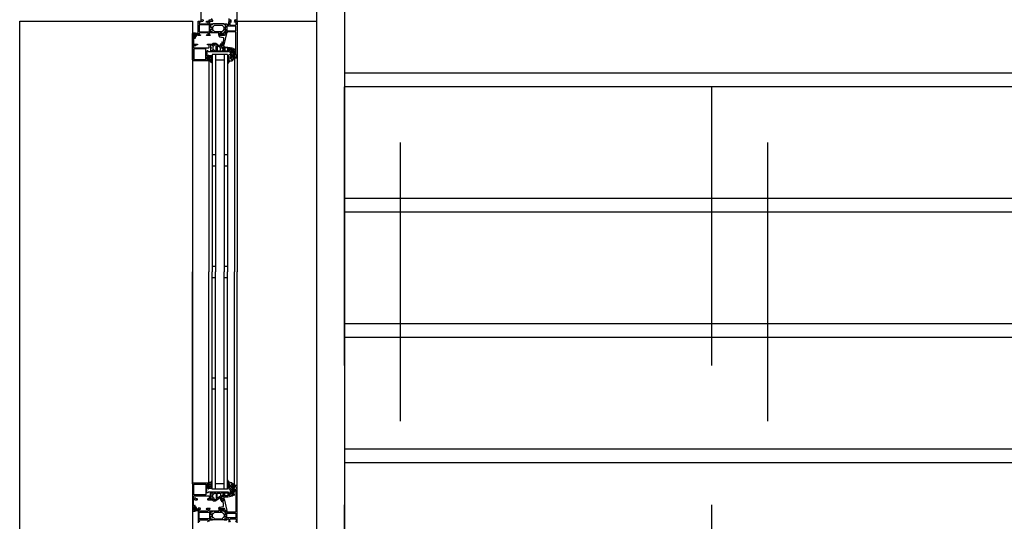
# Model space of a CAD drawing. Header units: millimetres. Extents: x -532 to 413144, y -532 to 654275.
# Tile 185 of 210: x 46800 to 48566, y 21602 to 22503. Entities that reach past the tile are written whole.
import ezdxf

# ---------------------------------------------------------------- set-up
doc = ezdxf.new("R2010")
doc.units = ezdxf.units.MM
doc.header["$LTSCALE"] = 100
doc.linetypes.add('DASHED', pattern=[0.75, 0.5, -0.25])
for name, color, linetype in [('A-0310-KOZIJN-BU', 7, 'Continuous'), ('A-0410-AFWERKING-GEVEL', 7, 'Continuous'), ('A-0740-INRICHTING-SANITAIR', 7, 'Continuous')]:
    doc.layers.add(name, color=color, linetype=linetype)

msp = doc.modelspace()

# ---------------------------------------------------------------- linework, layer by layer
at = {"layer": 'A-0310-KOZIJN-BU'}
for p, q in [((47151, 22260), (47145, 22260)), ((47173, 22260), (47167, 22260)), ((47151, 22240), (47145, 22240)), ((47173, 22240), (47167, 22240)), ((47151, 22060), (47145, 22060)), ((47173, 22060), (47167, 22060)), ((47145, 22040), (47151, 22040)), ((47167, 22040), (47173, 22040)), ((47145, 21860), (47151, 21860)), ((47167, 21860), (47173, 21860)), ((47145, 21840), (47151, 21840)), ((47167, 21840), (47173, 21840))]:
    msp.add_line(p, q, dxfattribs=at)
at = {"layer": 'A-0310-KOZIJN-BU', "ltscale": 10}
for points in [[(47125, 22568.5), (47125, 22500), (47128.40625, 22500), (47129.5, 22501.09375), (47129.5, 22501.6875), (47128, 22501.6875), (47127, 22502.6875)], [(47188, 22502.6875), (47187, 22501.6875), (47185.5, 22501.6875), (47185.5, 22501.09375), (47186.59375, 22500), (47190, 22500), (47190, 22543.5)], [(47143, 22502.6875), (47142, 22501.6875), (47139.5, 22501.6875), (47139.5, 22501.1875), (47140.5, 22500.1875), (47146.1875, 22500.1875), (47146.6875, 22500.6875), (47146.6875, 22501.1875), (47146.1875, 22501.6875), (47145.1875, 22501.6875), (47144.6875, 22502.1875), (47144.6875, 22504.5)], [(47175, 22505), (47175, 22501.1875), (47176, 22500.1875), (47178.3125, 22500.1875), (47179.3125, 22501.1875), (47179.3125, 22501.6875), (47177.8125, 22501.6875), (47176.8125, 22502.6875)], [(47190, 22500), (47332.375, 22500), (47332.375, 20700)], [(47187.3125, 22482.875), (47187.8125, 22483.375), (47187.8125, 22490.75), (47187.3125, 22491.25), (47172.3125, 22491.25), (47171.8125, 22490.75), (47171.8125, 22483.375), (47172.3125, 22482.875), (47187.3125, 22482.875)], [(47138.5, 22429), (47111.5, 22429), (47110.3125, 22429.5), (47110, 22430.5), (47110, 22477.5), (47110.5625, 22478.75), (47111.5, 22479), (47114.5, 22479), (47114.5, 22477), (47114, 22476.5), (47113.5, 22476.5), (47113.5, 22477.5), (47112.5, 22477.5), (47111.5, 22476.5), (47111.5, 22472.5), (47112.5, 22471.5), (47113.5, 22471.5), (47113.5, 22472.5), (47114, 22472.5), (47114.5, 22472), (47114.5, 22469.25), (47114.34375, 22468.875), (47114, 22468.75), (47113.65625, 22468.875), (47113.5, 22469.25), (47113.5, 22469.5), (47113.34375, 22469.875), (47113, 22470), (47112.5, 22470), (47112, 22469.5), (47112, 22458.25), (47112.5, 22457.75), (47113, 22457.75), (47114, 22459), (47118.5, 22459), (47119, 22458.5), (47119, 22457.75), (47118.5, 22457.25), (47116.5, 22457.25), (47116, 22456.75), (47116, 22456.25), (47115.5, 22455.75), (47112.5, 22455.75), (47112, 22455.25), (47112, 22453.5), (47112.5625, 22452.5), (47113.5, 22452), (47139.5, 22452), (47140, 22452.5), (47140, 22456.75), (47139.5, 22457.25), (47137.5, 22457.25), (47137, 22457.75), (47137, 22458.5), (47137.5, 22459), (47142.5, 22459), (47142.6875, 22459), (47143.3125, 22459), (47143.5, 22459), (47145.96875, 22459), (47146.3125, 22459), (47146.3125, 22458.75), (47146.125, 22457.5), (47146, 22457), (47145.5, 22456.75), (47145.0625, 22457), (47144.625, 22457.75), (47144.28125, 22457.75), (47142.6875, 22457.75), (47142.5, 22457.5), (47142.5, 22446.75), (47142.6875, 22446.5), (47144.28125, 22446.5), (47144.625, 22446.5), (47144.96875, 22447.25), (47145.5, 22447.5), (47146, 22447.25), (47146.125, 22446.75), (47146.3125, 22445.5), (47146.21875, 22445.25), (47145.96875, 22445), (47143.5, 22445), (47143.3125, 22445.25), (47142.6875, 22445.25), (47142.5, 22445), (47138.3125, 22445), (47137.8125, 22445.5), (47137.8125, 22446), (47137.3125, 22446.5), (47136, 22446.5), (47135.5, 22446), (47135.5, 22438), (47136, 22437.5), (47137.3125, 22437.5), (47137.8125, 22438), (47137.8125, 22439.25), (47138.5, 22439.25), (47139, 22438.75), (47139, 22436), (47138.5, 22435.5), (47138, 22435.5), (47138, 22436.25), (47136.5, 22436.25), (47135.5, 22435.5), (47135.5, 22431.5), (47136.5, 22430.5), (47138, 22430.5), (47138, 22431.5), (47138.5, 22431.5), (47139, 22431), (47139, 22429.5), (47138.5, 22429)], [(47113.6875, 22475.75), (47112.90625, 22475.75), (47112.6875, 22475.625), (47112.6875, 22473.375), (47112.875, 22473.125), (47113.6875, 22473.125), (47114.09375, 22473.5), (47114.09375, 22475.375), (47113.6875, 22475.75)], [(47115.40625, 22476), (47114.875, 22476), (47114.8125, 22475.875), (47114.8125, 22473.25), (47114.875, 22473.125), (47115.625, 22473.125), (47115.8125, 22473.25), (47117.40625, 22477.5), (47117.375, 22477.625), (47117.3125, 22477.625), (47116.125, 22477.875), (47115.90625, 22477.75), (47115.90625, 22476.5), (47115.40625, 22476)], [(47165.6875, 22469.5), (47165.46875, 22467.5), (47165.3125, 22465.5), (47165.21875, 22463.5), (47165.1875, 22461.5), (47165.25, 22459.5), (47165.375, 22457.5), (47165.28125, 22457.25), (47164.96875, 22457), (47164.65625, 22457.25), (47164.71875, 22459.25), (47163.3125, 22462.5), (47162.96875, 22462.75), (47162.625, 22462.25), (47162.40625, 22462), (47162.28125, 22460.5), (47163.0625, 22457), (47164.5625, 22456), (47165.65625, 22456), (47166.6875, 22457.25), (47171.3125, 22478.125), (47171.21875, 22478.625), (47170.84375, 22478.75), (47169.3125, 22478.75), (47168.8125, 22478.375), (47167.90625, 22475), (47166.9375, 22474.25), (47163.6875, 22474.25), (47163.1875, 22473.75), (47162.6875, 22474.25), (47162.6875, 22476.125), (47163.40625, 22476.125), (47163.65625, 22476.25), (47163.65625, 22476.625), (47162.0625, 22478.375), (47161.3125, 22478.75), (47160.53125, 22478.375), (47158.9375, 22476.625), (47158.9375, 22476.25), (47159.1875, 22476.125), (47159.90625, 22476.125), (47159.90625, 22474.25), (47159.40625, 22473.75), (47158.90625, 22474.25), (47157.3125, 22474.25), (47157.3125, 22473.375), (47157.65625, 22472.375), (47158.53125, 22471.875), (47164.90625, 22470.75), (47165.5625, 22470.25), (47165.6875, 22469.5)], [(47161.90625, 22474.375), (47161.3125, 22473.75), (47160.6875, 22474.375), (47160.6875, 22477.125), (47161.3125, 22477.75), (47161.90625, 22477.125), (47161.90625, 22474.375)], [(47159.375, 22454.5), (47159.875, 22454.5), (47160.15625, 22455), (47160.15625, 22459), (47161.15625, 22460), (47162.15625, 22459), (47162.15625, 22453.5), (47162.4375, 22453), (47162.4375, 22451.5), (47162.9375, 22451), (47163.8125, 22451), (47164.5625, 22451.75), (47165.9375, 22451.75), (47166.4375, 22451.25), (47166.4375, 22450), (47166.375, 22449.75), (47166.15625, 22449.75), (47165.6875, 22449.75), (47165.25, 22449.5), (47165.09375, 22449), (47165.25, 22448.75), (47165.6875, 22448.5), (47166.1875, 22448.5), (47166.375, 22448.5), (47166.4375, 22448.25), (47166.4375, 22447), (47165.9375, 22446.5), (47164.5625, 22446.5), (47163.8125, 22447.25), (47162.9375, 22447.25), (47162.4375, 22446.75), (47162.4375, 22445.5), (47161.9375, 22445), (47147.0625, 22445), (47146.5625, 22445.5), (47146.5625, 22446.75), (47146.0625, 22447.25), (47145.1875, 22447.25), (47144.40625, 22446.5), (47143.0625, 22446.5), (47142.5625, 22447), (47142.5625, 22451.25), (47142.6875, 22451.5), (47143, 22451.5), (47143.3125, 22451.5), (47143.6875, 22451.75), (47143.90625, 22452), (47143.6875, 22452.5), (47143.3125, 22452.75), (47143, 22452.75), (47142.6875, 22452.75), (47142.5625, 22453), (47142.5625, 22457.25), (47143.0625, 22457.75), (47144.40625, 22457.75), (47145.1875, 22457), (47146.0625, 22457), (47146.5625, 22457.5), (47146.5625, 22460), (47147.0625, 22460.5), (47150.90625, 22460.5), (47151.90625, 22460.25), (47159.375, 22454.5)], [(47154.15625, 22447.25), (47154.65625, 22446.75), (47159.15625, 22446.75), (47160.15625, 22447.75), (47160.15625, 22451.75), (47159.96875, 22452.25), (47154.96875, 22456), (47154.4375, 22456), (47154.15625, 22455.5), (47154.15625, 22447.25)], [(47182.5, 22444), (47179.6875, 22444), (47179.6875, 22445), (47180.6875, 22445), (47180.6875, 22449.75), (47179.875, 22450.75), (47176.65625, 22451.25), (47175.40625, 22451.25), (47174.90625, 22450.75), (47174.90625, 22446), (47173.90625, 22445), (47166.5, 22445), (47166.3125, 22445.25), (47165.6875, 22445.25), (47165.5, 22445), (47163.03125, 22445), (47162.78125, 22445.25), (47162.6875, 22445.5), (47162.875, 22446.75), (47163, 22447.25), (47163.5, 22447.5), (47164.03125, 22447.25), (47164.375, 22446.5), (47164.71875, 22446.5), (47166.3125, 22446.5), (47166.5, 22446.75), (47166.5, 22451.5), (47166.40625, 22451.75), (47166.3125, 22451.75), (47164.71875, 22451.75), (47164.375, 22451.75), (47163.90625, 22451), (47163.5, 22450.75), (47163.09375, 22451), (47162.875, 22451.5), (47162.6875, 22452.75), (47162.78125, 22453), (47163.03125, 22453), (47165.5, 22453), (47165.6875, 22453), (47166.3125, 22453), (47166.5, 22453), (47166.5, 22454), (47167.09375, 22454.5), (47167.6875, 22454), (47167.6875, 22453.5), (47173.40625, 22453.5), (47181.65625, 22452), (47182.5, 22451), (47182.5, 22444)], [(47110, 22430.5), (47110, 22050)], [(47139, 22428.5), (47139, 22050)], [(47145, 22440), (47145, 22050)], [(47173, 22440), (47145, 22440)], [(47151, 22440), (47151, 22050)], [(47167, 22430), (47151, 22430)], [(47167, 22440), (47167, 22050)], [(47173, 22440), (47173, 22050)], [(47185, 22434), (47185, 22050)], [(47190, 22434), (47190, 22050)], [(47110, 21669.5), (47110, 22050)], [(47139, 21671.5), (47139, 22050)], [(47145, 21660), (47145, 22050)], [(47151, 21660), (47151, 22050)], [(47167, 21660), (47167, 22050)], [(47173, 21660), (47173, 22050)], [(47185, 21666), (47185, 22050)], [(47190, 21666), (47190, 22050)], [(47138.5, 21671), (47111.5, 21671), (47110.3125, 21670.5), (47110, 21669.5), (47110, 21622.5), (47110.5625, 21621.25), (47111.5, 21621), (47114.5, 21621), (47114.5, 21623), (47114, 21623.5), (47113.5, 21623.5), (47113.5, 21622.5), (47112.5, 21622.5), (47111.5, 21623.5), (47111.5, 21627.5), (47112.5, 21628.5), (47113.5, 21628.5), (47113.5, 21627.5), (47114, 21627.5), (47114.5, 21628), (47114.5, 21630.75), (47114.34375, 21631.125), (47114, 21631.25), (47113.65625, 21631.125), (47113.5, 21630.75), (47113.5, 21630.5), (47113.34375, 21630.125), (47113, 21630), (47112.5, 21630), (47112, 21630.5), (47112, 21641.75), (47112.5, 21642.25), (47113, 21642.25), (47114, 21641), (47118.5, 21641), (47119, 21641.5), (47119, 21642.25), (47118.5, 21642.75), (47116.5, 21642.75), (47116, 21643.25), (47116, 21643.75), (47115.5, 21644.25), (47112.5, 21644.25), (47112, 21644.75), (47112, 21646.5), (47112.5625, 21647.5), (47113.5, 21648), (47139.5, 21648), (47140, 21647.5), (47140, 21643.25), (47139.5, 21642.75), (47137.5, 21642.75), (47137, 21642.25), (47137, 21641.5), (47137.5, 21641), (47142.5, 21641), (47142.6875, 21641), (47143.3125, 21641), (47143.5, 21641), (47145.96875, 21641), (47146.3125, 21641), (47146.3125, 21641.25), (47146.125, 21642.5), (47146, 21643), (47145.5, 21643.25), (47145.0625, 21643), (47144.625, 21642.25), (47144.28125, 21642.25), (47142.6875, 21642.25), (47142.5, 21642.5), (47142.5, 21653.25), (47142.6875, 21653.5), (47144.28125, 21653.5), (47144.625, 21653.5), (47144.96875, 21652.75), (47145.5, 21652.5), (47146, 21652.75), (47146.125, 21653.25), (47146.3125, 21654.5), (47146.21875, 21654.75), (47145.96875, 21655), (47143.5, 21655), (47143.3125, 21654.75), (47142.6875, 21654.75), (47142.5, 21655), (47138.3125, 21655), (47137.8125, 21654.5), (47137.8125, 21654), (47137.3125, 21653.5), (47136, 21653.5), (47135.5, 21654), (47135.5, 21662), (47136, 21662.5), (47137.3125, 21662.5), (47137.8125, 21662), (47137.8125, 21660.75), (47138.5, 21660.75), (47139, 21661.25), (47139, 21664), (47138.5, 21664.5), (47138, 21664.5), (47138, 21663.75), (47136.5, 21663.75), (47135.5, 21664.5), (47135.5, 21668.5), (47136.5, 21669.5), (47138, 21669.5), (47138, 21668.5), (47138.5, 21668.5), (47139, 21669), (47139, 21670.5), (47138.5, 21671)], [(47167, 21670), (47151, 21670)], [(47159.375, 21645.5), (47159.875, 21645.5), (47160.15625, 21645), (47160.15625, 21641), (47161.15625, 21640), (47162.15625, 21641), (47162.15625, 21646.5), (47162.4375, 21647), (47162.4375, 21648.5), (47162.9375, 21649), (47163.8125, 21649), (47164.5625, 21648.25), (47165.9375, 21648.25), (47166.4375, 21648.75), (47166.4375, 21650), (47166.375, 21650.25), (47166.15625, 21650.25), (47165.6875, 21650.25), (47165.25, 21650.5), (47165.09375, 21651), (47165.25, 21651.25), (47165.6875, 21651.5), (47166.1875, 21651.5), (47166.375, 21651.5), (47166.4375, 21651.75), (47166.4375, 21653), (47165.9375, 21653.5), (47164.5625, 21653.5), (47163.8125, 21652.75), (47162.9375, 21652.75), (47162.4375, 21653.25), (47162.4375, 21654.5), (47161.9375, 21655), (47147.0625, 21655), (47146.5625, 21654.5), (47146.5625, 21653.25), (47146.0625, 21652.75), (47145.1875, 21652.75), (47144.40625, 21653.5), (47143.0625, 21653.5), (47142.5625, 21653), (47142.5625, 21648.75), (47142.6875, 21648.5), (47143, 21648.5), (47143.3125, 21648.5), (47143.6875, 21648.25), (47143.90625, 21648), (47143.6875, 21647.5), (47143.3125, 21647.25), (47143, 21647.25), (47142.6875, 21647.25), (47142.5625, 21647), (47142.5625, 21642.75), (47143.0625, 21642.25), (47144.40625, 21642.25), (47145.1875, 21643), (47146.0625, 21643), (47146.5625, 21642.5), (47146.5625, 21640), (47147.0625, 21639.5), (47150.90625, 21639.5), (47151.90625, 21639.75), (47159.375, 21645.5)], [(47173, 21660), (47145, 21660)], [(47154.15625, 21652.75), (47154.65625, 21653.25), (47159.15625, 21653.25), (47160.15625, 21652.25), (47160.15625, 21648.25), (47159.96875, 21647.75), (47154.96875, 21644), (47154.4375, 21644), (47154.15625, 21644.5), (47154.15625, 21652.75)], [(47182.5, 21656), (47179.6875, 21656), (47179.6875, 21655), (47180.6875, 21655), (47180.6875, 21650.25), (47179.875, 21649.25), (47176.65625, 21648.75), (47175.40625, 21648.75), (47174.90625, 21649.25), (47174.90625, 21654), (47173.90625, 21655), (47166.5, 21655), (47166.3125, 21654.75), (47165.6875, 21654.75), (47165.5, 21655), (47163.03125, 21655), (47162.78125, 21654.75), (47162.6875, 21654.5), (47162.875, 21653.25), (47163, 21652.75), (47163.5, 21652.5), (47164.03125, 21652.75), (47164.375, 21653.5), (47164.71875, 21653.5), (47166.3125, 21653.5), (47166.5, 21653.25), (47166.5, 21648.5), (47166.40625, 21648.25), (47166.3125, 21648.25), (47164.71875, 21648.25), (47164.375, 21648.25), (47163.90625, 21649), (47163.5, 21649.25), (47163.09375, 21649), (47162.875, 21648.5), (47162.6875, 21647.25), (47162.78125, 21647), (47163.03125, 21647), (47165.5, 21647), (47165.6875, 21647), (47166.3125, 21647), (47166.5, 21647), (47166.5, 21646), (47167.09375, 21645.5), (47167.6875, 21646), (47167.6875, 21646.5), (47173.40625, 21646.5), (47181.65625, 21648), (47182.5, 21649), (47182.5, 21656)], [(47190, 21600), (47190, 21666), (47189.5, 21666.5), (47185.5, 21666.5), (47185, 21666), (47185, 21664.5), (47185.5, 21664), (47186, 21664), (47186, 21665), (47187.5, 21665), (47188.5, 21664), (47188.5, 21660.25), (47187.5, 21659.25), (47186, 21659.25), (47186, 21660.25), (47185.5, 21660.25), (47185, 21659.75), (47185, 21656.75), (47185.5, 21656.25), (47186, 21656.75), (47186, 21657.25), (47186.5, 21658.25), (47187.3125, 21658.25), (47187.8125, 21657.25), (47187.8125, 21626), (47187.5625, 21619.875), (47186.5625, 21619), (47172.5, 21619), (47172, 21619.5), (47172, 21620.5), (47171.5, 21621), (47170, 21621), (47169.28125, 21620.75), (47169, 21621), (47167.09375, 21621), (47166.8125, 21620.625), (47166.8125, 21619.625), (47167.09375, 21619.375), (47169.5, 21619.375), (47170, 21618.875), (47170, 21615), (47169.5, 21614.5), (47168.8125, 21614.5), (47166.40625, 21615.875), (47166.3125, 21615.875), (47166.21875, 21615.8125), (47166.1875, 21615.75), (47166.71875, 21613.875), (47166.90625, 21613), (47166.71875, 21612.0625), (47166.21875, 21610.25), (47166.21875, 21610.125), (47166.3125, 21610.0625), (47166.40625, 21610.0625), (47168.8125, 21611.5), (47169.5, 21611.5), (47170, 21611), (47170, 21607.09375), (47169.5, 21606.59375), (47167.09375, 21606.59375), (47166.8125, 21606.28125), (47166.8125, 21605.28125), (47167.09375, 21605), (47169, 21605), (47169.71875, 21605.1875), (47170, 21605), (47171.5, 21605), (47172, 21605.5), (47172, 21606), (47173, 21607), (47174, 21607), (47175, 21606), (47175, 21601.1875)], [(47165.6875, 21630.5), (47165.46875, 21632.5), (47165.3125, 21634.5), (47165.21875, 21636.5), (47165.1875, 21638.5), (47165.25, 21640.5), (47165.375, 21642.5), (47165.28125, 21642.75), (47164.96875, 21643), (47164.65625, 21642.75), (47164.71875, 21640.75), (47163.3125, 21637.5), (47162.96875, 21637.25), (47162.625, 21637.75), (47162.40625, 21638), (47162.28125, 21639.5), (47163.0625, 21643), (47164.5625, 21644), (47165.65625, 21644), (47166.6875, 21642.75), (47171.3125, 21621.875), (47171.21875, 21621.375), (47170.84375, 21621.25), (47169.3125, 21621.25), (47168.8125, 21621.625), (47167.90625, 21625), (47166.9375, 21625.75), (47163.6875, 21625.75), (47163.1875, 21626.25), (47162.6875, 21625.75), (47162.6875, 21623.875), (47163.40625, 21623.875), (47163.65625, 21623.75), (47163.65625, 21623.375), (47162.0625, 21621.625), (47161.3125, 21621.25), (47160.53125, 21621.625), (47158.9375, 21623.375), (47158.9375, 21623.75), (47159.1875, 21623.875), (47159.90625, 21623.875), (47159.90625, 21625.75), (47159.40625, 21626.25), (47158.90625, 21625.75), (47157.3125, 21625.75), (47157.3125, 21626.625), (47157.65625, 21627.625), (47158.53125, 21628.125), (47164.90625, 21629.25), (47165.5625, 21629.75), (47165.6875, 21630.5)], [(47113.6875, 21624.25), (47112.90625, 21624.25), (47112.6875, 21624.375), (47112.6875, 21626.625), (47112.875, 21626.875), (47113.6875, 21626.875), (47114.09375, 21626.5), (47114.09375, 21624.625), (47113.6875, 21624.25)], [(47115.40625, 21624), (47114.875, 21624), (47114.8125, 21624.125), (47114.8125, 21626.75), (47114.875, 21626.875), (47115.625, 21626.875), (47115.8125, 21626.75), (47117.40625, 21622.5), (47117.375, 21622.375), (47117.3125, 21622.375), (47116.125, 21622.125), (47115.90625, 21622.25), (47115.90625, 21623.5), (47115.40625, 21624)], [(47139.6875, 21602.1875), (47139.6875, 21604.5), (47140.1875, 21605), (47142.5, 21605), (47143.21875, 21605.1875), (47143.5, 21605), (47145.40625, 21605), (47145.6875, 21605.28125), (47145.6875, 21606.28125), (47145.40625, 21606.59375), (47143, 21606.59375), (47142.5, 21607.09375), (47142.5, 21611), (47143, 21611.5), (47143.6875, 21611.5), (47146.09375, 21610.0625), (47146.15625, 21610.0625), (47146.21875, 21610.0625), (47146.3125, 21610.1875), (47146.0625, 21611.375), (47145.59375, 21613), (47146.0625, 21614.5625), (47146.28125, 21615.6875), (47146.09375, 21615.875), (47143.6875, 21614.5), (47143, 21614.5), (47142.5, 21615), (47142.5, 21618.875), (47143, 21619.375), (47145.40625, 21619.375), (47145.6875, 21619.625), (47145.6875, 21620.625), (47145.40625, 21621), (47143.5, 21621), (47142.78125, 21620.75), (47142.5, 21621), (47140.1875, 21621), (47139.6875, 21621.5), (47139.6875, 21623.75), (47140.1875, 21624.25), (47141.1875, 21624.25), (47141.6875, 21624.75), (47141.6875, 21625.25), (47141.1875, 21625.75), (47135.5, 21625.75), (47134.5, 21624.75), (47134.5, 21624.25), (47137, 21624.25), (47138, 21623.25), (47138, 21622), (47137, 21621), (47130, 21621), (47129, 21621), (47123, 21621), (47122, 21622), (47122, 21623.25), (47123, 21624.25), (47124.5, 21624.25), (47124.5, 21624.875), (47123.40625, 21626), (47120, 21626), (47120, 21600)], [(47161.90625, 21625.625), (47161.3125, 21626.25), (47160.6875, 21625.625), (47160.6875, 21622.875), (47161.3125, 21622.25), (47161.90625, 21622.875), (47161.90625, 21625.625)], [(47187.3125, 21617.125), (47187.8125, 21616.625), (47187.8125, 21609.25), (47187.3125, 21608.75), (47172.3125, 21608.75), (47171.8125, 21609.25), (47171.8125, 21616.625), (47172.3125, 21617.125), (47187.3125, 21617.125)], [(47123, 21601.6875), (47122, 21602.6875), (47122, 21604), (47123, 21605), (47129, 21605), (47130, 21605), (47137, 21605), (47138, 21604), (47138, 21602.6875), (47137, 21601.6875)], [(47177.8125, 21601.6875), (47176.8125, 21602.6875), (47176.8125, 21606), (47177.8125, 21607), (47187, 21607), (47188, 21606), (47188, 21602.6875), (47187, 21601.6875)]]:
    msp.add_lwpolyline(points, dxfattribs=at)
for points in [[(47142.5, 22479), (47140.1875, 22479), (47139.6875, 22478.5), (47139.6875, 22476.25), (47140.1875, 22475.75), (47141.1875, 22475.75), (47141.6875, 22475.25), (47141.6875, 22474.75), (47141.1875, 22474.25), (47135.5, 22474.25), (47134.5, 22475.25), (47134.5, 22475.75), (47137, 22475.75), (47138, 22476.75), (47138, 22478), (47137, 22479), (47130, 22479), (47129, 22479), (47123, 22479), (47122, 22478), (47122, 22476.75), (47123, 22475.75), (47124.5, 22475.75), (47124.5, 22475.125), (47123.40625, 22474), (47120, 22474), (47120, 22500), (47123.40625, 22500), (47124.5, 22498.90625), (47124.5, 22498.3125), (47123, 22498.3125), (47122, 22497.3125), (47122, 22496), (47123, 22495), (47129, 22495), (47130, 22495), (47137, 22495), (47138, 22496), (47138, 22497.3125), (47137, 22498.3125), (47134.5, 22498.3125), (47134.5, 22498.8125), (47135.5, 22499.8125), (47141.1875, 22499.8125), (47141.6875, 22499.3125), (47141.6875, 22498.8125), (47141.1875, 22498.3125), (47140.1875, 22498.3125), (47139.6875, 22497.8125), (47139.6875, 22495.5), (47140.1875, 22495), (47142.5, 22495), (47143.21875, 22494.8125), (47143.5, 22495), (47145.40625, 22495), (47145.6875, 22494.71875), (47145.6875, 22493.71875), (47145.40625, 22493.40625), (47143, 22493.40625), (47142.5, 22492.90625), (47142.5, 22489), (47143, 22488.5), (47143.6875, 22488.5), (47146.09375, 22489.9375), (47146.15625, 22489.9375), (47146.21875, 22489.9375), (47146.3125, 22489.8125), (47146.0625, 22488.625), (47145.59375, 22487), (47146.0625, 22485.4375), (47146.28125, 22484.3125), (47146.09375, 22484.125), (47143.6875, 22485.5), (47143, 22485.5), (47142.5, 22485), (47142.5, 22481.125), (47143, 22480.625), (47145.40625, 22480.625), (47145.6875, 22480.375), (47145.6875, 22479.375), (47145.40625, 22479), (47143.5, 22479), (47142.78125, 22479.25)], [(47170, 22495), (47171.5, 22495), (47172, 22494.5), (47172, 22494), (47173, 22493), (47174, 22493), (47175, 22494), (47175, 22498.8125), (47176, 22499.8125), (47178.3125, 22499.8125), (47179.3125, 22498.8125), (47179.3125, 22498.3125), (47177.8125, 22498.3125), (47176.8125, 22497.3125), (47176.8125, 22494), (47177.8125, 22493), (47187, 22493), (47188, 22494), (47188, 22497.3125), (47187, 22498.3125), (47185.5, 22498.3125), (47185.5, 22498.90625), (47186.59375, 22500), (47190, 22500), (47190, 22434), (47189.5, 22433.5), (47185.5, 22433.5), (47185, 22434), (47185, 22435.5), (47185.5, 22436), (47186, 22436), (47186, 22435), (47187.5, 22435), (47188.5, 22436), (47188.5, 22439.75), (47187.5, 22440.75), (47186, 22440.75), (47186, 22439.75), (47185.5, 22439.75), (47185, 22440.25), (47185, 22443.25), (47185.5, 22443.75), (47186, 22443.25), (47186, 22442.75), (47186.5, 22441.75), (47187.3125, 22441.75), (47187.8125, 22442.75), (47187.8125, 22474), (47187.5625, 22480.125), (47186.5625, 22481), (47172.5, 22481), (47172, 22480.5), (47172, 22479.5), (47171.5, 22479), (47170, 22479), (47169.28125, 22479.25), (47169, 22479), (47167.09375, 22479), (47166.8125, 22479.375), (47166.8125, 22480.375), (47167.09375, 22480.625), (47169.5, 22480.625), (47170, 22481.125), (47170, 22485), (47169.5, 22485.5), (47168.8125, 22485.5), (47166.40625, 22484.125), (47166.3125, 22484.125), (47166.21875, 22484.1875), (47166.1875, 22484.25), (47166.71875, 22486.125), (47166.90625, 22487), (47166.71875, 22487.9375), (47166.21875, 22489.75), (47166.21875, 22489.875), (47166.3125, 22489.9375), (47166.40625, 22489.9375), (47168.8125, 22488.5), (47169.5, 22488.5), (47170, 22489), (47170, 22492.90625), (47169.5, 22493.40625), (47167.09375, 22493.40625), (47166.8125, 22493.71875), (47166.8125, 22494.71875), (47167.09375, 22495), (47169, 22495), (47169.71875, 22494.8125)], [(47140.6875, 22481.375), (47140.6875, 22492.71875), (47140.1875, 22493.21875), (47122.5, 22493.21875), (47122, 22492.71875), (47122, 22481.375), (47122.5, 22480.875), (47140.1875, 22480.875)], [(47145.6875, 22493.71875), (47145.40625, 22493.40625), (47143, 22493.40625), (47142.5, 22492.90625), (47142.5, 22489.375), (47143.21875, 22488.5625), (47144.03125, 22488.6875), (47147.4375, 22490.625), (47148.21875, 22491.375), (47148.75, 22492.3125), (47149.625, 22492.8125), (47162.875, 22492.8125), (47163.75, 22492.3125), (47164.28125, 22491.375), (47165.0625, 22490.625), (47168.46875, 22488.6875), (47169.5625, 22488.6875), (47170, 22489.375), (47170, 22492.90625), (47169.5, 22493.40625), (47167.09375, 22493.40625), (47166.8125, 22493.71875), (47166.8125, 22494.5), (47166.3125, 22495), (47146.1875, 22495), (47145.6875, 22494.5)], [(47145.6875, 22480.375), (47145.40625, 22480.625), (47143, 22480.625), (47142.5, 22481.125), (47142.5, 22484.6875), (47143.21875, 22485.5), (47144.03125, 22485.375), (47147.4375, 22483.5), (47148.21875, 22482.75), (47148.75, 22481.75), (47149.625, 22481.25), (47162.875, 22481.25), (47163.75, 22481.75), (47164.28125, 22482.75), (47165.0625, 22483.5), (47168.46875, 22485.375), (47169.5625, 22485.375), (47170, 22484.6875), (47170, 22481.125), (47169.5, 22480.625), (47167.09375, 22480.625), (47166.8125, 22480.375), (47166.8125, 22479.5), (47166.3125, 22479), (47165.3125, 22479), (47165.3125, 22474.75), (47164.8125, 22474.25), (47163.96875, 22474.25), (47163, 22475), (47162.8125, 22475.75), (47163.8125, 22475.75), (47163.8125, 22478), (47162.8125, 22479), (47159.8125, 22479), (47158.8125, 22478), (47158.8125, 22475.75), (47159.8125, 22475.75), (47159.59375, 22475), (47158.625, 22474.25), (47157.8125, 22474.25), (47157.3125, 22474.75), (47157.3125, 22479), (47146.1875, 22479), (47145.6875, 22479.5)], [(47113.375, 22476.375), (47113.53125, 22476.25), (47114.65625, 22476.25), (47114.8125, 22476.375), (47114.8125, 22478.25), (47115.03125, 22478.625), (47115.5, 22478.75), (47118.71875, 22478.25), (47119.8125, 22476.75), (47119.53125, 22475.875), (47119.21875, 22475.75), (47118.90625, 22475.875), (47118.8125, 22476.125), (47119, 22476.75), (47118.78125, 22477.25), (47118.3125, 22477.5), (47118.25, 22477.375), (47118.15625, 22477.375), (47116.4375, 22472.25), (47115.0625, 22471.5), (47114.8125, 22471.875), (47114.8125, 22472.75), (47114.65625, 22472.875), (47113.5625, 22472.875), (47113.375, 22472.75), (47113.21875, 22471.875), (47113.125, 22471.75), (47112.90625, 22471.875), (47112.1875, 22472.625), (47111.90625, 22473.25), (47111.90625, 22475.75), (47112.125, 22476.375), (47112.8125, 22477.25), (47113, 22477.375), (47113.15625, 22477.25)], [(47133.6875, 22449.75), (47133.1875, 22450.25), (47112.6875, 22450.25), (47112.1875, 22449.75), (47112.1875, 22431.5), (47112.6875, 22431), (47133.1875, 22431), (47133.6875, 22431.5)], [(47142.6875, 22452), (47142.8125, 22451.75), (47143.34375, 22451.5), (47143.71875, 22451.75), (47143.875, 22452.25), (47143.71875, 22452.5), (47143.34375, 22452.75), (47142.8125, 22452.5)], [(47152.5625, 22447.25), (47152.5625, 22457.5), (47152.375, 22458), (47151.15625, 22459), (47150.875, 22459), (47149.0625, 22459), (47148.5625, 22458.5), (47148.5625, 22456.25), (47147.5625, 22455.25), (47147.0625, 22455.25), (47146.5625, 22454.75), (47146.5625, 22449.5), (47147.0625, 22449), (47147.5625, 22449), (47148.5625, 22448), (47148.5625, 22447.25), (47149.0625, 22446.75), (47152.0625, 22446.75)], [(47165.09375, 22449), (47165.21875, 22448.75), (47165.75, 22448.5), (47166.125, 22448.75), (47166.28125, 22449.25), (47166.125, 22449.5), (47165.75, 22449.75), (47165.21875, 22449.5)], [(47172.90625, 22452), (47168.5, 22452), (47168, 22451.5), (47168, 22447), (47168.5, 22446.5), (47172.90625, 22446.5), (47173.40625, 22447), (47173.40625, 22451.5)], [(47182.90625, 22434), (47182.90625, 22446), (47182.5625, 22447.75), (47182.625, 22448.5), (47183.9375, 22450.5), (47184.78125, 22450.75), (47185.3125, 22450), (47185.15625, 22449.5), (47184.1875, 22448), (47184.125, 22447.75), (47184.125, 22447.75), (47184.40625, 22446.25), (47184.40625, 22434), (47184.125, 22432.5), (47183.375, 22431), (47183.09375, 22430.5), (47181.8125, 22429.5), (47180.21875, 22428.5), (47178.875, 22428.5), (47178.1875, 22428.5), (47177.5625, 22428), (47176.90625, 22428), (47176.3125, 22427.5), (47175.78125, 22427), (47175.28125, 22426.5), (47174.8125, 22426), (47174.40625, 22425.5), (47174.0625, 22425), (47173.8125, 22424), (47173.3125, 22424), (47173.125, 22424.5), (47173.34375, 22425.5), (47173.625, 22426.5), (47174, 22427), (47174.40625, 22428), (47174.90625, 22428.5), (47175.46875, 22429.5), (47175.625, 22430), (47175.90625, 22432.5), (47175.71875, 22433), (47175.46875, 22433), (47175.03125, 22432.5), (47174.65625, 22431.5), (47174.375, 22431), (47174.125, 22430.5), (47173.6875, 22429.5), (47173.5, 22429.5), (47173.125, 22430), (47173.21875, 22430.5), (47173.40625, 22431.5), (47173.625, 22432), (47173.9375, 22432.5), (47174.3125, 22433.5), (47174.75, 22434), (47175.21875, 22434.5), (47175.78125, 22435), (47175.90625, 22435.5), (47175.90625, 22437), (47175.71875, 22437.25), (47175.4375, 22437.25), (47175.03125, 22436.75), (47174.6875, 22436.25), (47174.40625, 22436), (47174.1875, 22435.5), (47174.0625, 22434.5), (47173.4375, 22434.5), (47173.125, 22435), (47173.34375, 22436), (47173.59375, 22436.5), (47173.90625, 22437), (47174.28125, 22437.75), (47174.6875, 22438.25), (47175.15625, 22439), (47175.6875, 22439.5), (47176.25, 22440), (47177.0625, 22440.75), (47177.53125, 22440.25), (47177.78125, 22439.5), (47178.0625, 22438.75), (47178.375, 22438), (47178.78125, 22437.25), (47179.21875, 22436.75), (47179.6875, 22436), (47180.03125, 22435.5), (47179.96875, 22435.5), (47179.6875, 22435), (47178.03125, 22435), (47177.71875, 22435), (47177.71875, 22433), (47178.03125, 22433), (47179.53125, 22433), (47179.8125, 22432.5), (47179.8125, 22431), (47180.125, 22430.5), (47180.84375, 22430.5), (47181.125, 22430.5), (47182.3125, 22432), (47182.46875, 22432)], [(47177.3125, 22443), (47177.3125, 22445.25), (47176, 22448.5), (47175.28125, 22449), (47175, 22449.5), (47175.28125, 22450.25), (47176, 22450.5), (47176.71875, 22450.25), (47176.8125, 22450.25), (47180.1875, 22446), (47180.1875, 22445.5), (47179.3125, 22445.5), (47179.3125, 22443.5), (47181.40625, 22443.5), (47181.6875, 22443.75), (47182.5, 22443.75), (47182.5, 22434), (47182.09375, 22432.5), (47180.9375, 22431), (47180.375, 22431), (47180, 22431.5), (47180, 22432.5), (47179.5, 22433), (47178.5, 22433), (47178, 22433.5), (47178, 22434.5), (47178.5, 22435), (47179.8125, 22435), (47180.3125, 22435.5), (47180.3125, 22439.75), (47179.1875, 22441.75), (47178.46875, 22441.75)], [(47139.8125, 22428), (47138.8125, 22428.5), (47138.40625, 22429), (47139.3125, 22429), (47139.3125, 22430.5), (47139.78125, 22431), (47139.78125, 22431.5), (47139.3125, 22431.5), (47138, 22431.5), (47137.6875, 22431.5), (47137.6875, 22431.5), (47137.46875, 22431), (47137.1875, 22431), (47136.15625, 22432), (47136, 22432.5), (47136, 22434), (47136.15625, 22434.5), (47137.1875, 22435.5), (47137.375, 22435.5), (47137.625, 22435.5), (47137.78125, 22435), (47138, 22435), (47139.3125, 22435), (47139.78125, 22435), (47139.78125, 22435.5), (47139.3125, 22436), (47139.3125, 22437.75), (47139.59375, 22438.25), (47143.59375, 22438.25), (47144.59375, 22437.5), (47144.8125, 22437.25), (47144.59375, 22436.75), (47143.8125, 22436.5), (47143.59375, 22436.25), (47143.8125, 22436), (47144.59375, 22435.5), (47144.8125, 22435.5), (47144.59375, 22435), (47143.8125, 22434.5), (47143.59375, 22434.5), (47143.8125, 22434), (47144.59375, 22433.5), (47144.8125, 22433.5), (47144.59375, 22433), (47143.8125, 22432.5), (47143.59375, 22432.5), (47143.8125, 22432), (47144.59375, 22431.5), (47144.8125, 22431.5), (47144.53125, 22431), (47143.6875, 22431), (47143.1875, 22430.5), (47144.3125, 22429), (47144.8125, 22428), (47144.8125, 22425), (47144.375, 22425), (47144.15625, 22425), (47143.9375, 22425), (47143.84375, 22426), (47143.71875, 22426.5), (47142.34375, 22428)], [(47139.8125, 22433.5), (47139.3125, 22434), (47137.6875, 22434), (47137.1875, 22433.5), (47137.1875, 22433), (47137.6875, 22432.5), (47139.3125, 22432.5), (47139.8125, 22433)], [(47140.8125, 22436), (47140.8125, 22435), (47141.3125, 22434.5), (47141.90625, 22434.5), (47142.40625, 22435), (47142.40625, 22436), (47141.90625, 22436.25), (47141.3125, 22436.25)], [(47140.8125, 22432), (47140.8125, 22431), (47141.3125, 22430.5), (47141.90625, 22430.5), (47142.40625, 22431), (47142.40625, 22432), (47141.90625, 22432.5), (47141.3125, 22432.5)], [(47133.6875, 21650.25), (47133.1875, 21649.75), (47112.6875, 21649.75), (47112.1875, 21650.25), (47112.1875, 21668.5), (47112.6875, 21669), (47133.1875, 21669), (47133.6875, 21668.5)], [(47139.8125, 21672), (47138.8125, 21671.5), (47138.40625, 21671), (47139.3125, 21671), (47139.3125, 21669.5), (47139.78125, 21669), (47139.78125, 21668.5), (47139.3125, 21668.5), (47138, 21668.5), (47137.6875, 21668.5), (47137.6875, 21668.5), (47137.46875, 21669), (47137.1875, 21669), (47136.15625, 21668), (47136, 21667.5), (47136, 21666), (47136.15625, 21665.5), (47137.1875, 21664.5), (47137.375, 21664.5), (47137.625, 21664.5), (47137.78125, 21665), (47138, 21665), (47139.3125, 21665), (47139.78125, 21665), (47139.78125, 21664.5), (47139.3125, 21664), (47139.3125, 21662.25), (47139.59375, 21661.75), (47143.59375, 21661.75), (47144.59375, 21662.5), (47144.8125, 21662.75), (47144.59375, 21663.25), (47143.8125, 21663.5), (47143.59375, 21663.75), (47143.8125, 21664), (47144.59375, 21664.5), (47144.8125, 21664.5), (47144.59375, 21665), (47143.8125, 21665.5), (47143.59375, 21665.5), (47143.8125, 21666), (47144.59375, 21666.5), (47144.8125, 21666.5), (47144.59375, 21667), (47143.8125, 21667.5), (47143.59375, 21667.5), (47143.8125, 21668), (47144.59375, 21668.5), (47144.8125, 21668.5), (47144.53125, 21669), (47143.6875, 21669), (47143.1875, 21669.5), (47144.3125, 21671), (47144.8125, 21672), (47144.8125, 21675), (47144.375, 21675), (47144.15625, 21675), (47143.9375, 21675), (47143.84375, 21674), (47143.71875, 21673.5), (47142.34375, 21672)], [(47140.8125, 21668), (47140.8125, 21669), (47141.3125, 21669.5), (47141.90625, 21669.5), (47142.40625, 21669), (47142.40625, 21668), (47141.90625, 21667.5), (47141.3125, 21667.5)], [(47182.90625, 21666), (47182.90625, 21654), (47182.5625, 21652.25), (47182.625, 21651.5), (47183.9375, 21649.5), (47184.78125, 21649.25), (47185.3125, 21650), (47185.15625, 21650.5), (47184.1875, 21652), (47184.125, 21652.25), (47184.125, 21652.25), (47184.40625, 21653.75), (47184.40625, 21666), (47184.125, 21667.5), (47183.375, 21669), (47183.09375, 21669.5), (47181.8125, 21670.5), (47180.21875, 21671.5), (47178.875, 21671.5), (47178.1875, 21671.5), (47177.5625, 21672), (47176.90625, 21672), (47176.3125, 21672.5), (47175.78125, 21673), (47175.28125, 21673.5), (47174.8125, 21674), (47174.40625, 21674.5), (47174.0625, 21675), (47173.8125, 21676), (47173.3125, 21676), (47173.125, 21675.5), (47173.34375, 21674.5), (47173.625, 21673.5), (47174, 21673), (47174.40625, 21672), (47174.90625, 21671.5), (47175.46875, 21670.5), (47175.625, 21670), (47175.90625, 21667.5), (47175.71875, 21667), (47175.46875, 21667), (47175.03125, 21667.5), (47174.65625, 21668.5), (47174.375, 21669), (47174.125, 21669.5), (47173.6875, 21670.5), (47173.5, 21670.5), (47173.125, 21670), (47173.21875, 21669.5), (47173.40625, 21668.5), (47173.625, 21668), (47173.9375, 21667.5), (47174.3125, 21666.5), (47174.75, 21666), (47175.21875, 21665.5), (47175.78125, 21665), (47175.90625, 21664.5), (47175.90625, 21663), (47175.71875, 21662.75), (47175.4375, 21662.75), (47175.03125, 21663.25), (47174.6875, 21663.75), (47174.40625, 21664), (47174.1875, 21664.5), (47174.0625, 21665.5), (47173.4375, 21665.5), (47173.125, 21665), (47173.34375, 21664), (47173.59375, 21663.5), (47173.90625, 21663), (47174.28125, 21662.25), (47174.6875, 21661.75), (47175.15625, 21661), (47175.6875, 21660.5), (47176.25, 21660), (47177.0625, 21659.25), (47177.53125, 21659.75), (47177.78125, 21660.5), (47178.0625, 21661.25), (47178.375, 21662), (47178.78125, 21662.75), (47179.21875, 21663.25), (47179.6875, 21664), (47180.03125, 21664.5), (47179.96875, 21664.5), (47179.6875, 21665), (47178.03125, 21665), (47177.71875, 21665), (47177.71875, 21667), (47178.03125, 21667), (47179.53125, 21667), (47179.8125, 21667.5), (47179.8125, 21669), (47180.125, 21669.5), (47180.84375, 21669.5), (47181.125, 21669.5), (47182.3125, 21668), (47182.46875, 21668)], [(47177.3125, 21657), (47177.3125, 21654.75), (47176, 21651.5), (47175.28125, 21651), (47175, 21650.5), (47175.28125, 21649.75), (47176, 21649.5), (47176.71875, 21649.75), (47176.8125, 21649.75), (47180.1875, 21654), (47180.1875, 21654.5), (47179.3125, 21654.5), (47179.3125, 21656.5), (47181.40625, 21656.5), (47181.6875, 21656.25), (47182.5, 21656.25), (47182.5, 21666), (47182.09375, 21667.5), (47180.9375, 21669), (47180.375, 21669), (47180, 21668.5), (47180, 21667.5), (47179.5, 21667), (47178.5, 21667), (47178, 21666.5), (47178, 21665.5), (47178.5, 21665), (47179.8125, 21665), (47180.3125, 21664.5), (47180.3125, 21660.25), (47179.1875, 21658.25), (47178.46875, 21658.25)], [(47139.8125, 21666.5), (47139.3125, 21666), (47137.6875, 21666), (47137.1875, 21666.5), (47137.1875, 21667), (47137.6875, 21667.5), (47139.3125, 21667.5), (47139.8125, 21667)], [(47140.8125, 21664), (47140.8125, 21665), (47141.3125, 21665.5), (47141.90625, 21665.5), (47142.40625, 21665), (47142.40625, 21664), (47141.90625, 21663.75), (47141.3125, 21663.75)], [(47152.5625, 21652.75), (47152.5625, 21642.5), (47152.375, 21642), (47151.15625, 21641), (47150.875, 21641), (47149.0625, 21641), (47148.5625, 21641.5), (47148.5625, 21643.75), (47147.5625, 21644.75), (47147.0625, 21644.75), (47146.5625, 21645.25), (47146.5625, 21650.5), (47147.0625, 21651), (47147.5625, 21651), (47148.5625, 21652), (47148.5625, 21652.75), (47149.0625, 21653.25), (47152.0625, 21653.25)], [(47165.09375, 21651), (47165.21875, 21651.25), (47165.75, 21651.5), (47166.125, 21651.25), (47166.28125, 21650.75), (47166.125, 21650.5), (47165.75, 21650.25), (47165.21875, 21650.5)], [(47172.90625, 21648), (47168.5, 21648), (47168, 21648.5), (47168, 21653), (47168.5, 21653.5), (47172.90625, 21653.5), (47173.40625, 21653), (47173.40625, 21648.5)], [(47142.6875, 21648), (47142.8125, 21648.25), (47143.34375, 21648.5), (47143.71875, 21648.25), (47143.875, 21647.75), (47143.71875, 21647.5), (47143.34375, 21647.25), (47142.8125, 21647.5)], [(47113.375, 21623.625), (47113.53125, 21623.75), (47114.65625, 21623.75), (47114.8125, 21623.625), (47114.8125, 21621.75), (47115.03125, 21621.375), (47115.5, 21621.25), (47118.71875, 21621.75), (47119.8125, 21623.25), (47119.53125, 21624.125), (47119.21875, 21624.25), (47118.90625, 21624.125), (47118.8125, 21623.875), (47119, 21623.25), (47118.78125, 21622.75), (47118.3125, 21622.5), (47118.25, 21622.625), (47118.15625, 21622.625), (47116.4375, 21627.75), (47115.0625, 21628.5), (47114.8125, 21628.125), (47114.8125, 21627.25), (47114.65625, 21627.125), (47113.5625, 21627.125), (47113.375, 21627.25), (47113.21875, 21628.125), (47113.125, 21628.25), (47112.90625, 21628.125), (47112.1875, 21627.375), (47111.90625, 21626.75), (47111.90625, 21624.25), (47112.125, 21623.625), (47112.8125, 21622.75), (47113, 21622.625), (47113.15625, 21622.75)], [(47140.6875, 21618.625), (47140.6875, 21607.28125), (47140.1875, 21606.78125), (47122.5, 21606.78125), (47122, 21607.28125), (47122, 21618.625), (47122.5, 21619.125), (47140.1875, 21619.125)], [(47145.6875, 21619.625), (47145.40625, 21619.375), (47143, 21619.375), (47142.5, 21618.875), (47142.5, 21615.3125), (47143.21875, 21614.5), (47144.03125, 21614.625), (47147.4375, 21616.5), (47148.21875, 21617.25), (47148.75, 21618.25), (47149.625, 21618.75), (47162.875, 21618.75), (47163.75, 21618.25), (47164.28125, 21617.25), (47165.0625, 21616.5), (47168.46875, 21614.625), (47169.5625, 21614.625), (47170, 21615.3125), (47170, 21618.875), (47169.5, 21619.375), (47167.09375, 21619.375), (47166.8125, 21619.625), (47166.8125, 21620.5), (47166.3125, 21621), (47165.3125, 21621), (47165.3125, 21625.25), (47164.8125, 21625.75), (47163.96875, 21625.75), (47163, 21625), (47162.8125, 21624.25), (47163.8125, 21624.25), (47163.8125, 21622), (47162.8125, 21621), (47159.8125, 21621), (47158.8125, 21622), (47158.8125, 21624.25), (47159.8125, 21624.25), (47159.59375, 21625), (47158.625, 21625.75), (47157.8125, 21625.75), (47157.3125, 21625.25), (47157.3125, 21621), (47146.1875, 21621), (47145.6875, 21620.5)], [(47145.6875, 21606.28125), (47145.40625, 21606.59375), (47143, 21606.59375), (47142.5, 21607.09375), (47142.5, 21610.625), (47143.21875, 21611.4375), (47144.03125, 21611.3125), (47147.4375, 21609.375), (47148.21875, 21608.625), (47148.75, 21607.6875), (47149.625, 21607.1875), (47162.875, 21607.1875), (47163.75, 21607.6875), (47164.28125, 21608.625), (47165.0625, 21609.375), (47168.46875, 21611.3125), (47169.5625, 21611.3125), (47170, 21610.625), (47170, 21607.09375), (47169.5, 21606.59375), (47167.09375, 21606.59375), (47166.8125, 21606.28125), (47166.8125, 21605.5), (47166.3125, 21605), (47146.1875, 21605), (47145.6875, 21605.5)]]:
    msp.add_lwpolyline(points, close=True, dxfattribs=at)
at = {"layer": 'A-0410-AFWERKING-GEVEL', "ltscale": 10}
msp.add_lwpolyline([(47110, 22500), (47110, 20700), (46800, 20700), (46800, 22500)], close=True, dxfattribs=at)
at = {"layer": 'A-0740-INRICHTING-SANITAIR', "ltscale": 10}
for points in [[(47332.375, 25332.375), (47332.375, 20332.375), (49732.375, 20332.375), (49732.375, 25332.375)], [(47382.375, 25282.375), (47382.375, 20382.375), (49682.375, 20382.375), (49682.375, 25282.375)], [(47382.375, 22607.375), (47382.375, 22407.375), (49682.375, 22407.375), (49682.375, 22607.375)], [(47382.375, 22382.375), (47382.375, 22182.375), (49682.375, 22182.375), (49682.375, 22382.375)], [(47382.375, 22157.375), (47382.375, 21957.375), (49682.375, 21957.375), (49682.375, 22157.375)], [(47382.375, 21932.375), (47382.375, 21732.375), (49682.375, 21732.375), (49682.375, 21932.375)], [(47382.375, 21707.375), (47382.375, 21507.375), (49682.375, 21507.375), (49682.375, 21707.375)]]:
    msp.add_lwpolyline(points, close=True, dxfattribs=at)
at = {"layer": 'A-0740-INRICHTING-SANITAIR', "linetype": 'DASHED', "ltscale": 10}
for points in [[(47482.375, 25282.375), (47482.375, 20382.375), (47382.375, 20382.375), (47382.375, 25282.375)], [(48141.1875, 25282.375), (48141.1875, 20382.375), (48041.1875, 20382.375), (48041.1875, 25282.375)]]:
    msp.add_lwpolyline(points, close=True, dxfattribs=at)

doc.saveas('drawing.dxf')
